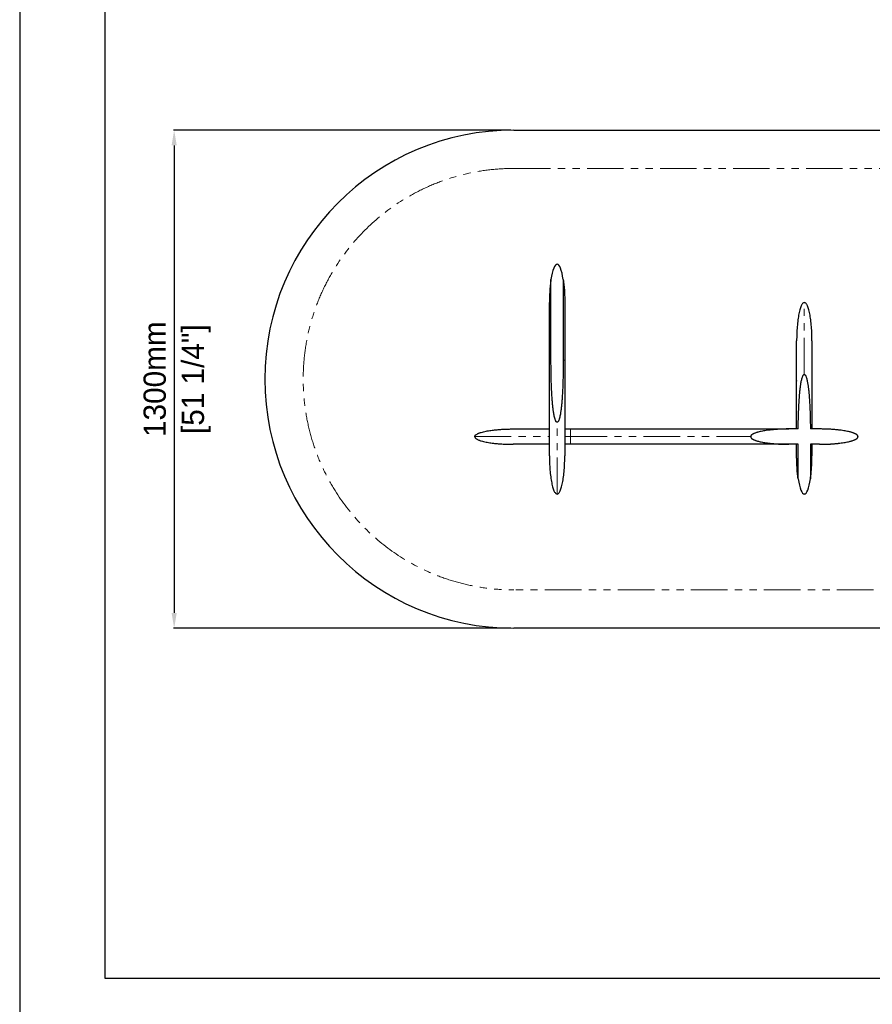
# Model space of a CAD drawing. Header units: millimetres. Extents: x -590 to 14136, y -480 to 15138.
# Tile 11 of 27: x -590 to 1635, y 9999 to 12568. Entities that reach past the tile are written whole.
import ezdxf

# ---------------------------------------------------------------- set-up
doc = ezdxf.new("R2010")
doc.units = ezdxf.units.MM
doc.header["$LTSCALE"] = 15
doc.header["$PDSIZE"] = -1
doc.linetypes.add('SLD-Phantom', pattern=[12.7, 6.35, -1.27, 1.27, -1.27, 1.27, -1.27])
doc.linetypes.add('SLD-Solid', pattern=[0])
doc.layers.add('QUOTE', color=8, linetype='Continuous')
doc.styles.get("Standard").update_dxf_attribs({"font": 'GOTHIC.TTF'})
doc.dimstyles.new('Prodotti USA', dxfattribs={"dimtxt": 58, "dimasz": 40, "dimexe": 2, "dimexo": 8, "dimgap": 20, "dimtad": 1, "dimzin": 12, "dimtxsty": 'Standard', "dimcen": 2.5, "dimclrd": 252, "dimclre": 252, "dimclrt": 252, "dimadec": 0, "dimazin": 3, "dimtfac": 1, "dimtmove": 0, "dimatfit": 3, "dimfxl": 1, "dimarcsym": 0})

# ---------------------------------------------------------------- blocks, each defined once
blk = doc.blocks.new('A$C30055418')
at = {"color": 8, "linetype": 'SLD-Solid', "lineweight": 25}
for p, q in [((199, 350), (199, 560)), ((231, 560), (231, 350)), ((195, 350), (195, 500)), ((235, 500), (235, 350)), ((100, 170), (195, 170)), ((235, 170), (250, 170)), ((844.1, 170), (820, 170)), ((900, 170), (875.9, 170)), ((195, 130), (100, 130)), ((250, 130), (235, 130)), ((844, 130), (820, 130)), ((840, 100), (840, 130)), ((844, 40), (844, 130)), ((900, 130), (876, 130)), ((876, 130), (876, 40)), ((880, 130), (880, 100))]:
    blk.add_line(p, q, dxfattribs=at)
at = {"color": 8, "linetype": 'SLD-Phantom', "lineweight": 18}
for p, q in [((0, 150), (195, 150)), ((235, 150), (250, 150))]:
    blk.add_line(p, q, dxfattribs=at)
at = {"color": 8, "linetype": 'SLD-Solid', "lineweight": 25}
for centre, major_axis in [((215, 500), (0, -100)), ((860, 100), (0, 100))]:
    blk.add_ellipse(centre, major_axis=major_axis, ratio=0.2, start_param=2.214297, end_param=4.068888, dxfattribs=at)
for points, knots in [([(199, 560), (198.3, 555), (197.6, 550), (196.6, 540), (196.2, 535), (195.6, 525), (195.4, 520), (195.2, 512.5), (195.1, 510), (195, 506.3), (195, 505), (195, 503.1), (195, 502.2), (195, 501.3), (195, 500.6), (195, 500.3), (195, 500)], [0, 0, 0, 0, 0.25, 0.25, 0.5, 0.5, 0.75, 0.75, 0.875, 0.875, 0.9375, 0.9375, 0.96875, 0.984375, 0.984375, 1, 1, 1, 1]), ([(231, 560), (231.7, 555), (232.4, 550), (233.4, 540), (233.8, 535), (234.4, 525), (234.6, 520), (234.8, 512.5), (234.9, 510), (235, 506.3), (235, 505), (235, 503.1), (235, 502.2), (235, 501.3), (235, 500.6), (235, 500.3), (235, 500)], [0, 0, 0, 0, 0.25, 0.25, 0.5, 0.5, 0.75, 0.75, 0.875, 0.875, 0.9375, 0.9375, 0.96875, 0.984375, 0.984375, 1, 1, 1, 1]), ([(860, 500), (858.8, 500), (857.6, 499.5), (855.7, 497.8), (855.1, 497), (853.9, 495.2), (853.3, 494.2), (852, 491.8), (851.4, 490.4), (850.2, 487.3), (849.6, 485.6), (848.5, 481.8), (847.9, 479.8), (846.9, 475.5), (846.3, 473.2), (844.9, 465.8), (844, 460.4), (842.5, 449), (841.9, 443), (840.9, 430.7), (840.6, 424.4), (840.1, 412), (840, 405.9), (840, 400)], [0, 0, 0, 0, 0.125, 0.125, 0.1875, 0.1875, 0.25, 0.25, 0.3125, 0.3125, 0.375, 0.375, 0.4375, 0.4375, 0.5, 0.5, 0.625, 0.625, 0.75, 0.75, 0.875, 0.875, 1, 1, 1, 1]), ([(880, 400), (880, 405.9), (879.9, 412), (879.4, 424.4), (879.1, 430.7), (878.1, 443), (877.5, 449), (876, 460.4), (875.1, 465.8), (873.7, 473.2), (873.1, 475.5), (872.1, 479.8), (871.5, 481.8), (870.4, 485.6), (869.8, 487.3), (868.6, 490.4), (868, 491.8), (866.7, 494.2), (866.1, 495.2), (864.9, 497), (864.3, 497.8), (862.4, 499.5), (861.2, 500), (860, 500)], [0, 0, 0, 0, 0.125, 0.125, 0.25, 0.25, 0.375, 0.375, 0.5, 0.5, 0.5625, 0.5625, 0.625, 0.625, 0.6875, 0.6875, 0.75, 0.75, 0.8125, 0.8125, 0.875, 0.875, 1, 1, 1, 1]), ([(840, 170), (840, 170.5), (840, 171.6), (840, 173.2), (840, 174.8), (840, 176.4), (840, 178), (840, 179.6), (840, 181.2), (840, 182.8), (840, 184.4), (840, 186), (840, 187.6), (840, 189.2), (840, 190.8), (840, 192.4), (840, 194), (840, 195.6), (840, 197.2), (840, 202.3), (840, 210.8), (840, 222.6), (840, 234.3), (840, 245.7), (840, 256.9), (840, 267.9), (840, 278.5), (840, 292.4), (840, 308.9), (840, 327.1), (840, 343.6), (840, 355.7), (840, 364.5), (840, 370.6), (840, 376.1), (840, 381.1), (840, 385.5), (840, 389.3), (840, 392.6), (840, 394.6), (840, 395.8), (840, 396.3), (840, 396.8), (840, 397.3), (840, 397.7), (840, 398.1), (840, 398.5), (840, 398.8), (840, 399.1), (840, 399.3), (840, 399.5), (840, 399.7), (840, 399.8), (840, 399.9), (840, 400), (840, 400), (840, 400)], [0, 0, 0, 0, 0.004321, 0.008642, 0.012964, 0.017287, 0.021611, 0.025937, 0.030264, 0.034592, 0.038923, 0.043255, 0.04759, 0.051927, 0.056266, 0.060608, 0.064954, 0.069302, 0.073654, 0.078009, 0.111053, 0.143968, 0.176832, 0.209726, 0.242616, 0.27548, 0.308398, 0.34145, 0.407395, 0.473133, 0.538868, 0.604817, 0.637865, 0.670782, 0.703647, 0.736541, 0.769431, 0.802295, 0.835211, 0.868258, 0.876538, 0.884805, 0.893062, 0.90131, 0.909549, 0.917781, 0.926008, 0.934231, 0.94245, 0.950667, 0.958884, 0.967101, 0.97532, 0.983542, 0.991768, 1, 1, 1, 1]), ([(880, 400), (880, 400), (880, 400), (880, 400), (880, 400), (880, 399.9), (880, 399.9), (880, 399.8), (880, 399.8), (880, 399.7), (880, 399.6), (880, 399.5), (880, 399.4), (880, 399.3), (880, 399.2), (880, 399), (880, 398.9), (880, 398.7), (880, 398.6), (880, 398.4), (880, 398.2), (880, 398), (880, 397.8), (880, 397.6), (880, 397.3), (880, 397.1), (880, 396.9), (880, 396.6), (880, 396.3), (880, 396.1), (880, 395.8), (880, 395.5), (880, 394.5), (880, 392.6), (880, 389.3), (880, 385.5), (880, 381.1), (880, 376.1), (880, 370.6), (880, 364.5), (880, 355.7), (880, 343.6), (880, 327.1), (880, 308.9), (880, 292.4), (880, 278.5), (880, 267.9), (880, 256.9), (880, 245.7), (880, 234.3), (880, 222.6), (880, 210.8), (880, 201.8), (880, 195.9), (880, 193), (880, 190.2), (880, 187.3), (880, 184.4), (880, 181.5), (880, 178.7), (880, 175.8), (880, 172.9), (880, 171), (880, 170)], [0, 0, 0, 0, 0.004249, 0.008497, 0.012743, 0.016988, 0.021232, 0.025475, 0.029717, 0.033958, 0.038199, 0.04244, 0.046681, 0.050922, 0.055163, 0.059404, 0.063646, 0.067889, 0.072133, 0.076378, 0.080624, 0.084872, 0.089121, 0.093373, 0.097626, 0.101881, 0.106139, 0.110399, 0.114661, 0.118927, 0.123196, 0.127467, 0.131742, 0.164787, 0.197702, 0.230566, 0.26346, 0.29635, 0.329214, 0.362132, 0.395183, 0.461129, 0.526867, 0.592601, 0.658551, 0.691599, 0.724516, 0.757381, 0.790274, 0.823165, 0.856028, 0.888944, 0.921992, 0.929828, 0.937654, 0.94547, 0.953277, 0.961077, 0.96887, 0.976658, 0.984442, 0.992222, 1, 1, 1, 1]), ([(195, 100), (195, 100), (195, 100), (195, 100), (195, 100), (195, 100.1), (195, 100.1), (195, 100.2), (195, 100.2), (195, 100.3), (195, 100.4), (195, 100.5), (195, 100.6), (195, 100.7), (195, 100.8), (195, 101), (195, 101.1), (195, 101.3), (195, 101.4), (195, 101.6), (195, 101.8), (195, 102), (195, 102.2), (195, 102.4), (195, 102.7), (195, 102.9), (195, 103.1), (195, 103.4), (195, 103.7), (195, 103.9), (195, 104.2), (195, 104.5), (195, 105.5), (195, 107.4), (195, 110.7), (195, 114.5), (195, 118.9), (195, 123.9), (195, 129.4), (195, 135.5), (195, 144.2), (195, 156.4), (195, 172.9), (195, 191.1), (195, 207.6), (195, 221.5), (195, 232.1), (195, 243.1), (195, 254.3), (195, 265.7), (195, 277.4), (195, 289.2), (195, 298.2), (195, 304.3), (195, 307.3), (195, 310.3), (195, 313.4), (195, 316.4), (195, 319.4), (195, 322.5), (195, 325.5), (195, 328.6), (195, 331.6), (195, 334.7), (195, 337.7), (195, 340.8), (195, 343.9), (195, 346.9), (195, 349), (195, 350)], [0, 0, 0, 0, 0.004033, 0.008064, 0.012093, 0.016122, 0.020149, 0.024176, 0.028201, 0.032227, 0.036251, 0.040276, 0.0443, 0.048325, 0.05235, 0.056375, 0.060401, 0.064427, 0.068455, 0.072483, 0.076513, 0.080544, 0.084577, 0.088611, 0.092647, 0.096686, 0.100726, 0.104769, 0.108814, 0.112863, 0.116913, 0.120967, 0.125024, 0.156384, 0.18762, 0.218809, 0.250025, 0.281238, 0.312426, 0.343666, 0.375032, 0.437614, 0.5, 0.562383, 0.624969, 0.656332, 0.68757, 0.71876, 0.749975, 0.781189, 0.812377, 0.843614, 0.874976, 0.882833, 0.890679, 0.898515, 0.906342, 0.914161, 0.921974, 0.929781, 0.937584, 0.945385, 0.953183, 0.96098, 0.968778, 0.976578, 0.984381, 0.992188, 1, 1, 1, 1]), ([(215, 187.5), (214.8, 187.5), (214.6, 187.6), (214.1, 187.7), (214, 187.8), (213.6, 188.1), (213.4, 188.2), (213.1, 188.5), (213, 188.7), (212.5, 189.2), (212.3, 189.5), (211.8, 190.3), (211.6, 190.7), (211, 191.8), (210.7, 192.6), (210.1, 194.2), (209.8, 195), (209, 197.5), (208.6, 199.2), (207.8, 202.5), (207.4, 204.2), (206.4, 209.3), (205.9, 212.7), (204.9, 219.5), (204.5, 222.9), (203.7, 229.8), (203.3, 233.2), (202.7, 240), (202.4, 243.5), (201.7, 253.8), (201.2, 260.6), (200.5, 274.3), (200.2, 281.2), (199.8, 295), (199.6, 301.8), (199.1, 322.5), (199, 336.2), (199, 350)], [0, 0, 0, 0, 0.003906, 0.003906, 0.007813, 0.007813, 0.011719, 0.011719, 0.015625, 0.015625, 0.023438, 0.023438, 0.03125, 0.03125, 0.046875, 0.046875, 0.0625, 0.0625, 0.09375, 0.09375, 0.125, 0.125, 0.1875, 0.1875, 0.25, 0.25, 0.3125, 0.3125, 0.375, 0.375, 0.5, 0.5, 0.625, 0.625, 0.75, 0.75, 1, 1, 1, 1]), ([(231, 350), (231, 336.2), (230.9, 322.5), (230.4, 301.8), (230.2, 294.9), (229.8, 281.2), (229.5, 274.3), (228.8, 260.6), (228.3, 253.7), (227.6, 243.4), (227.3, 240), (226.7, 233.1), (226.3, 229.7), (225.5, 222.8), (225.1, 219.4), (224.1, 212.6), (223.6, 209.2), (222.6, 204.1), (222.2, 202.4), (221.4, 199.1), (220.9, 197.4), (220.2, 195), (219.9, 194.2), (219.3, 192.5), (218.9, 191.8), (218.4, 190.6), (218.1, 190.2), (217.7, 189.5), (217.4, 189.1), (216.9, 188.5), (216.6, 188.2), (216, 187.8), (215.8, 187.7), (215.4, 187.6), (215.2, 187.5), (215, 187.5)], [0, 0, 0, 0, 0.25, 0.25, 0.375, 0.375, 0.5, 0.5, 0.625, 0.625, 0.6875, 0.6875, 0.75, 0.75, 0.8125, 0.8125, 0.875, 0.875, 0.90625, 0.90625, 0.9375, 0.9375, 0.953125, 0.953125, 0.96875, 0.96875, 0.976563, 0.976563, 0.984375, 0.984375, 0.992188, 0.992188, 0.996094, 0.996094, 1, 1, 1, 1]), ([(235, 350), (235, 349.5), (235, 348.4), (235, 346.8), (235, 345.3), (235, 343.7), (235, 342.1), (235, 340.5), (235, 338.9), (235, 337.4), (235, 335.8), (235, 334.2), (235, 332.6), (235, 331), (235, 329.5), (235, 327.9), (235, 326.3), (235, 324.7), (235, 323.2), (235, 321.6), (235, 320), (235, 318.5), (235, 316.9), (235, 315.3), (235, 313.8), (235, 312.2), (235, 310.6), (235, 309.1), (235, 307.5), (235, 305.9), (235, 304.4), (235, 302.8), (235, 297.7), (235, 289.2), (235, 277.4), (235, 265.7), (235, 254.3), (235, 243.1), (235, 232.1), (235, 221.5), (235, 207.6), (235, 191.1), (235, 172.9), (235, 156.4), (235, 144.2), (235, 135.5), (235, 129.4), (235, 123.9), (235, 118.9), (235, 114.5), (235, 110.7), (235, 107.4), (235, 105.4), (235, 104.2), (235, 103.7), (235, 103.2), (235, 102.7), (235, 102.3), (235, 101.9), (235, 101.5), (235, 101.2), (235, 100.9), (235, 100.7), (235, 100.5), (235, 100.3), (235, 100.2), (235, 100.1), (235, 100), (235, 100), (235, 100)], [0, 0, 0, 0, 0.004033, 0.008064, 0.012093, 0.016122, 0.020149, 0.024176, 0.028201, 0.032227, 0.036251, 0.040276, 0.0443, 0.048325, 0.05235, 0.056375, 0.060401, 0.064427, 0.068455, 0.072483, 0.076513, 0.080544, 0.084577, 0.088611, 0.092647, 0.096686, 0.100726, 0.104769, 0.108814, 0.112863, 0.116913, 0.120967, 0.125024, 0.156384, 0.18762, 0.218809, 0.250025, 0.281238, 0.312426, 0.343666, 0.375032, 0.437614, 0.5, 0.562383, 0.624969, 0.656332, 0.68757, 0.71876, 0.749975, 0.781189, 0.812377, 0.843614, 0.874976, 0.882833, 0.890679, 0.898515, 0.906342, 0.914161, 0.921974, 0.929781, 0.937584, 0.945385, 0.953183, 0.96098, 0.968778, 0.976578, 0.984381, 0.992188, 1, 1, 1, 1]), ([(844.1, 170), (844.2, 182.1), (844.4, 194.2), (845, 212.3), (845.2, 218.4), (845.8, 230.5), (846.1, 236.5), (846.8, 248.6), (847.3, 254.6), (848, 263.7), (848.3, 266.7), (849, 272.7), (849.3, 275.7), (850.1, 281.7), (850.5, 284.7), (851.4, 290.7), (852, 293.7), (852.9, 298.1), (853.3, 299.6), (854, 302.5), (854.5, 304), (855.2, 306.1), (855.5, 306.8), (856.1, 308.2), (856.4, 308.9), (856.9, 309.9), (857.1, 310.2), (857.6, 310.8), (857.8, 311.1), (858.3, 311.7), (858.6, 312), (859.1, 312.2), (859.3, 312.3), (859.6, 312.4), (859.8, 312.5), (860, 312.5)], [0, 0, 0, 0, 0.25, 0.25, 0.375, 0.375, 0.5, 0.5, 0.625, 0.625, 0.6875, 0.6875, 0.75, 0.75, 0.8125, 0.8125, 0.875, 0.875, 0.90625, 0.90625, 0.9375, 0.9375, 0.953125, 0.953125, 0.96875, 0.96875, 0.976563, 0.976563, 0.984375, 0.984375, 0.992188, 0.992188, 0.996094, 0.996094, 1, 1, 1, 1]), ([(860, 312.5), (860.2, 312.5), (860.4, 312.4), (860.8, 312.3), (860.9, 312.2), (861.3, 312), (861.4, 311.9), (861.7, 311.7), (861.8, 311.5), (862.2, 311.1), (862.5, 310.8), (862.9, 310.2), (863.1, 309.8), (863.7, 308.8), (864, 308.2), (864.6, 306.8), (864.8, 306), (865.6, 303.9), (866, 302.4), (866.7, 299.5), (867.1, 298), (868, 293.6), (868.6, 290.6), (869.5, 284.6), (869.9, 281.6), (870.7, 275.6), (871.1, 272.6), (871.7, 266.6), (872, 263.6), (872.8, 254.6), (873.2, 248.5), (873.9, 236.5), (874.2, 230.4), (874.8, 218.4), (875, 212.3), (875.6, 194.2), (875.8, 182.1), (875.9, 170)], [0, 0, 0, 0, 0.003906, 0.003906, 0.007813, 0.007813, 0.011719, 0.011719, 0.015625, 0.015625, 0.023438, 0.023438, 0.03125, 0.03125, 0.046875, 0.046875, 0.0625, 0.0625, 0.09375, 0.09375, 0.125, 0.125, 0.1875, 0.1875, 0.25, 0.25, 0.3125, 0.3125, 0.375, 0.375, 0.5, 0.5, 0.625, 0.625, 0.75, 0.75, 1, 1, 1, 1]), ([(0, 150), (0, 150.4), (0.1, 150.8), (0.3, 151.5), (0.4, 151.8), (0.6, 152.3), (0.7, 152.4), (0.9, 152.7), (1, 152.8), (1.3, 153.2), (1.5, 153.5), (1.9, 153.9), (2.2, 154.2), (2.6, 154.6), (2.9, 154.8), (3.6, 155.3), (4.1, 155.6), (5.5, 156.6), (6.5, 157.1), (8, 157.9), (8.6, 158.1), (9.6, 158.5), (10.1, 158.8), (11.6, 159.4), (12.7, 159.8), (14.8, 160.5), (15.8, 160.8), (18.9, 161.7), (21, 162.3), (25.3, 163.3), (27.4, 163.8), (31.6, 164.6), (33.7, 165), (40.1, 166.1), (44.4, 166.7), (52.9, 167.7), (57.2, 168.1), (65.7, 168.8), (70, 169.1), (78.6, 169.6), (82.9, 169.7), (89.3, 169.9), (91.4, 169.9), (94.6, 170), (96.3, 170), (98.1, 170), (98.9, 170), (99.5, 170), (99.7, 170), (100, 170)], [0, 0, 0, 0, 0.007812, 0.007812, 0.015625, 0.015625, 0.019531, 0.019531, 0.023437, 0.023437, 0.03125, 0.03125, 0.039062, 0.039062, 0.046875, 0.046875, 0.0625, 0.0625, 0.09375, 0.09375, 0.109375, 0.109375, 0.125, 0.125, 0.15625, 0.15625, 0.1875, 0.1875, 0.25, 0.25, 0.3125, 0.3125, 0.375, 0.375, 0.5, 0.5, 0.625, 0.625, 0.75, 0.75, 0.875, 0.875, 0.9375, 0.9375, 0.96875, 0.984375, 0.992187, 0.992187, 1, 1, 1, 1]), ([(250, 170), (250.8, 170), (252.4, 170), (254.9, 170), (257.3, 170), (259.8, 170), (262.2, 170), (264.6, 170), (267.1, 170), (269.5, 170), (271.9, 170), (274.4, 170), (276.8, 170), (279.2, 170), (281.6, 170), (284.1, 170), (286.5, 170), (288.9, 170), (291.3, 170), (293.8, 170), (296.2, 170), (298.6, 170), (301, 170), (303.5, 170), (305.9, 170), (308.3, 170), (310.7, 170), (313.1, 170), (315.5, 170), (317.9, 170), (320.4, 170), (322.8, 170), (325.2, 170), (327.6, 170), (330, 170), (332.4, 170), (334.8, 170), (337.2, 170), (339.6, 170), (342, 170), (344.4, 170), (346.8, 170), (349.2, 170), (351.6, 170), (354, 170), (356.4, 170), (358.8, 170), (369.6, 170), (388.6, 170), (415.5, 170), (442.1, 170), (468.2, 170), (493.8, 170), (518.8, 170), (543.1, 170), (569.4, 170), (597.2, 170), (626.1, 170), (653.3, 170), (678.9, 170), (702.5, 170), (722.5, 170), (739.1, 170), (752.9, 170), (765.5, 170), (776.8, 170), (786.9, 170), (795.7, 170), (803.1, 170), (807.6, 170), (809.9, 170), (810.8, 170), (811.6, 170), (812.4, 170), (813.1, 170), (813.8, 170), (814.5, 170), (815.1, 170), (815.7, 170), (816.3, 170), (816.8, 170), (817.3, 170), (817.7, 170), (818.1, 170), (818.5, 170), (818.8, 170), (819.1, 170), (819.3, 170), (819.5, 170), (819.7, 170), (819.8, 170), (819.9, 170), (820, 170), (820, 170), (820, 170)], [0, 0, 0, 0, 0.0027258, 0.0054505, 0.0081742, 0.0108969, 0.0136186, 0.0163395, 0.0190595, 0.0217787, 0.0244972, 0.0272149, 0.0299321, 0.0326486, 0.0353646, 0.0380801, 0.0407952, 0.0435098, 0.0462241, 0.0489381, 0.0516519, 0.0543655, 0.0570789, 0.0597922, 0.0625055, 0.0652188, 0.0679321, 0.0706455, 0.0733591, 0.0760729, 0.0787869, 0.0815012, 0.0842159, 0.086931, 0.0896465, 0.0923626, 0.0950791, 0.0977963, 0.1005141, 0.1032327, 0.1059519, 0.108672, 0.1113929, 0.1141147, 0.1168374, 0.1195612, 0.1222859, 0.1250118, 0.1562988, 0.1875107, 0.2187229, 0.2500112, 0.2812982, 0.31251, 0.3437223, 0.3750105, 0.4167028, 0.4583063, 0.5000001, 0.5416924, 0.5832959, 0.6249897, 0.6562767, 0.6874886, 0.7187008, 0.7499891, 0.7812761, 0.8124879, 0.8437002, 0.8749884, 0.8802119, 0.8854316, 0.8906477, 0.8958608, 0.901071, 0.9062788, 0.9114845, 0.9166884, 0.921891, 0.9270925, 0.9322933, 0.9374938, 0.9426943, 0.9478951, 0.9530967, 0.9582993, 0.9635033, 0.968709, 0.9739169, 0.9791272, 0.9843403, 0.9895566, 0.9947764, 1, 1, 1, 1]), ([(820, 170), (819.2, 170), (817.7, 170), (815.3, 170), (813, 170), (810.7, 169.9), (808.4, 169.9), (806.1, 169.8), (803.9, 169.7), (801.6, 169.7), (799.4, 169.6), (797.2, 169.5), (795, 169.4), (792.8, 169.3), (790.6, 169.1), (788.4, 169), (786.3, 168.8), (784.2, 168.7), (782, 168.5), (779.9, 168.3), (777.8, 168.1), (775.8, 167.9), (773.7, 167.7), (771.7, 167.5), (769.6, 167.3), (765.9, 166.8), (760.6, 166.1), (753.8, 165), (747.6, 163.8), (742.5, 162.7), (738.3, 161.6), (735, 160.6), (732, 159.5), (729.9, 158.7), (728.5, 158.1), (727.7, 157.7), (726.9, 157.3), (726.2, 157), (725.6, 156.6), (724.9, 156.2), (724.3, 155.8), (723.8, 155.5), (723.2, 155.1), (722.8, 154.7), (722.3, 154.3), (721.9, 153.9), (721.6, 153.6), (721.2, 153.2), (720.9, 152.8), (720.7, 152.4), (720.5, 152), (720.3, 151.6), (720.2, 151.2), (720.1, 150.8), (720, 150.4), (720, 150.1), (720, 150)], [0, 0, 0, 0, 0.0223657, 0.0445934, 0.0666835, 0.0886365, 0.1104528, 0.132133, 0.1536774, 0.1750866, 0.196361, 0.2175012, 0.2385077, 0.2593809, 0.2801215, 0.3007299, 0.3212067, 0.3415525, 0.3617678, 0.3818533, 0.4018094, 0.4216369, 0.4413364, 0.4609085, 0.4803537, 0.4996729, 0.5689275, 0.6336269, 0.6938228, 0.7495796, 0.784813, 0.8173788, 0.8473198, 0.8746908, 0.883279, 0.8915412, 0.8994808, 0.9071018, 0.9144085, 0.921406, 0.9280998, 0.9344966, 0.9406038, 0.94643, 0.951985, 0.9572801, 0.9623286, 0.9671456, 0.9717486, 0.9761574, 0.980395, 0.9844868, 0.9884612, 0.9923493, 0.9961841, 1, 1, 1, 1]), ([(1000, 150), (1000, 150.1), (1000, 150.2), (1000, 150.4), (1000, 150.6), (999.9, 150.8), (999.9, 151), (999.8, 151.2), (999.8, 151.3), (999.7, 151.5), (999.6, 151.7), (999.6, 151.9), (999.5, 152.1), (999.4, 152.3), (999.2, 152.5), (999.1, 152.7), (999, 152.9), (998.9, 153), (998.7, 153.2), (998.6, 153.4), (998.4, 153.6), (998.2, 153.8), (998, 154), (997.9, 154.2), (997.7, 154.3), (997.4, 154.5), (997.2, 154.7), (997, 154.9), (996.8, 155.1), (996.5, 155.3), (996.3, 155.4), (996, 155.6), (995.7, 155.8), (995.5, 156), (995.2, 156.2), (994.9, 156.3), (994.6, 156.5), (994.2, 156.7), (993.9, 156.9), (993.6, 157.1), (993.2, 157.2), (992.9, 157.4), (992.5, 157.6), (992.2, 157.8), (991.8, 157.9), (991.4, 158.1), (991, 158.3), (990, 158.7), (988.4, 159.4), (986.1, 160.2), (983.6, 161), (980.9, 161.8), (977.2, 162.7), (972.2, 163.9), (966.1, 165.1), (959.4, 166.1), (953.4, 166.9), (948.3, 167.5), (944.2, 168), (940, 168.3), (935.8, 168.7), (931.5, 169), (927.2, 169.3), (922.8, 169.5), (918.4, 169.7), (913.8, 169.8), (909.3, 169.9), (904.7, 170), (901.6, 170), (900, 170)], [0, 0, 0, 0, 0.001836, 0.0036722, 0.0055124, 0.0073605, 0.0092203, 0.0110957, 0.0129901, 0.0149072, 0.0168505, 0.0188231, 0.0208282, 0.0228689, 0.0249479, 0.027068, 0.0292316, 0.0314412, 0.033699, 0.0360071, 0.0383674, 0.0407818, 0.043252, 0.0457795, 0.048366, 0.0510128, 0.0537211, 0.0564923, 0.0593274, 0.0622275, 0.0651935, 0.0682265, 0.0713272, 0.0744966, 0.0777352, 0.0810439, 0.0844234, 0.0878742, 0.0913969, 0.094992, 0.0986602, 0.1024019, 0.1062175, 0.1101075, 0.1140723, 0.1181123, 0.1222278, 0.1264192, 0.1481653, 0.1715474, 0.1965958, 0.2233345, 0.2517838, 0.3073718, 0.3673571, 0.4318029, 0.5007601, 0.5394939, 0.5787338, 0.6184849, 0.6587521, 0.6995402, 0.7408537, 0.7826969, 0.825074, 0.867989, 0.9114459, 0.9554483, 1, 1, 1, 1]), ([(0, 150), (0, 149.6), (0.1, 149.2), (0.3, 148.5), (0.4, 148.2), (0.6, 147.7), (0.7, 147.6), (0.9, 147.3), (1, 147.2), (1.3, 146.8), (1.5, 146.5), (1.9, 146.1), (2.2, 145.9), (2.6, 145.4), (2.8, 145.3), (3.6, 144.7), (4, 144.4), (5.5, 143.4), (6.5, 142.9), (8.5, 141.9), (9.5, 141.5), (11.6, 140.6), (12.6, 140.3), (14.7, 139.5), (15.8, 139.2), (18.9, 138.3), (21, 137.7), (25.2, 136.7), (27.4, 136.2), (31.6, 135.4), (33.7, 135), (40.1, 133.9), (44.4, 133.4), (52.9, 132.3), (57.2, 131.9), (65.7, 131.2), (70, 130.9), (78.6, 130.4), (82.9, 130.3), (89.3, 130.1), (91.4, 130.1), (94.6, 130), (96.3, 130), (98.1, 130), (98.9, 130), (99.5, 130), (99.7, 130), (100, 130)], [0, 0, 0, 0, 0.007813, 0.007813, 0.015625, 0.015625, 0.019531, 0.019531, 0.023438, 0.023438, 0.03125, 0.03125, 0.039063, 0.039063, 0.046875, 0.046875, 0.0625, 0.0625, 0.09375, 0.09375, 0.125, 0.125, 0.15625, 0.15625, 0.1875, 0.1875, 0.25, 0.25, 0.3125, 0.3125, 0.375, 0.375, 0.5, 0.5, 0.625, 0.625, 0.75, 0.75, 0.875, 0.875, 0.9375, 0.9375, 0.96875, 0.984375, 0.992188, 0.992188, 1, 1, 1, 1]), ([(820, 130), (820, 130), (820, 130), (820, 130), (820, 130), (819.9, 130), (819.9, 130), (819.8, 130), (819.7, 130), (819.7, 130), (819.6, 130), (819.5, 130), (819.4, 130), (819.3, 130), (819.1, 130), (819, 130), (818.8, 130), (818.7, 130), (818.5, 130), (818.3, 130), (818.1, 130), (817.9, 130), (817.7, 130), (817.5, 130), (817.3, 130), (817, 130), (816.8, 130), (816.5, 130), (816.2, 130), (815.9, 130), (815.6, 130), (815.3, 130), (815, 130), (814.7, 130), (814.4, 130), (814, 130), (813.7, 130), (813.3, 130), (812.9, 130), (812.5, 130), (812.1, 130), (811.7, 130), (811.3, 130), (810.9, 130), (810.4, 130), (810, 130), (809.5, 130), (807.4, 130), (803.1, 130), (795.7, 130), (786.9, 130), (776.8, 130), (765.5, 130), (752.9, 130), (739.1, 130), (722.5, 130), (702.5, 130), (678.9, 130), (653.3, 130), (626.1, 130), (597.2, 130), (569.4, 130), (543.1, 130), (518.8, 130), (493.8, 130), (468.2, 130), (442.1, 130), (415.5, 130), (388.6, 130), (368.8, 130), (356.6, 130), (352, 130), (347.4, 130), (342.8, 130), (338.2, 130), (333.6, 130), (329, 130), (324.4, 130), (319.8, 130), (315.1, 130), (310.5, 130), (305.9, 130), (301.2, 130), (296.6, 130), (292, 130), (287.3, 130), (282.7, 130), (278, 130), (273.3, 130), (268.7, 130), (264, 130), (259.3, 130), (254.7, 130), (251.6, 130), (250, 130)], [0, 0, 0, 0, 0.0027258, 0.0054505, 0.0081742, 0.0108969, 0.0136186, 0.0163395, 0.0190595, 0.0217787, 0.0244972, 0.0272149, 0.0299321, 0.0326486, 0.0353646, 0.0380801, 0.0407952, 0.0435098, 0.0462241, 0.0489381, 0.0516519, 0.0543655, 0.0570789, 0.0597922, 0.0625055, 0.0652188, 0.0679321, 0.0706455, 0.0733591, 0.0760729, 0.0787869, 0.0815012, 0.0842159, 0.086931, 0.0896465, 0.0923626, 0.0950791, 0.0977963, 0.1005141, 0.1032327, 0.1059519, 0.108672, 0.1113929, 0.1141147, 0.1168374, 0.1195612, 0.1222859, 0.1250118, 0.1562988, 0.1875107, 0.2187229, 0.2500112, 0.2812982, 0.31251, 0.3437223, 0.3750105, 0.4167028, 0.4583063, 0.5000001, 0.5416924, 0.5832959, 0.6249897, 0.6562767, 0.6874886, 0.7187008, 0.7499891, 0.7812761, 0.8124879, 0.8437002, 0.8749884, 0.8802119, 0.8854316, 0.8906477, 0.8958608, 0.901071, 0.9062788, 0.9114845, 0.9166884, 0.921891, 0.9270925, 0.9322933, 0.9374938, 0.9426943, 0.9478951, 0.9530967, 0.9582993, 0.9635033, 0.968709, 0.9739169, 0.9791272, 0.9843403, 0.9895566, 0.9947764, 1, 1, 1, 1]), ([(720, 150), (720, 149.9), (720, 149.8), (720, 149.6), (720, 149.4), (720.1, 149.2), (720.1, 149), (720.2, 148.8), (720.2, 148.7), (720.3, 148.5), (720.4, 148.3), (720.4, 148.1), (720.5, 147.9), (720.6, 147.7), (720.8, 147.5), (720.9, 147.3), (721, 147.1), (721.1, 147), (721.3, 146.8), (721.4, 146.6), (721.6, 146.4), (721.8, 146.2), (722, 146), (722.1, 145.8), (722.3, 145.7), (722.6, 145.5), (722.8, 145.3), (723, 145.1), (723.2, 144.9), (723.5, 144.7), (723.7, 144.6), (724, 144.4), (724.3, 144.2), (724.5, 144), (724.8, 143.8), (725.1, 143.7), (725.4, 143.5), (725.8, 143.3), (726.1, 143.1), (726.4, 142.9), (726.8, 142.8), (727.1, 142.6), (727.5, 142.4), (727.8, 142.2), (728.2, 142.1), (728.6, 141.9), (729, 141.7), (730, 141.3), (731.6, 140.6), (733.9, 139.8), (736.4, 139), (739.1, 138.2), (742.8, 137.3), (747.8, 136.1), (753.9, 134.9), (760.6, 133.9), (766.6, 133.1), (771.7, 132.5), (775.8, 132), (780, 131.7), (784.2, 131.3), (788.5, 131), (792.8, 130.7), (797.2, 130.5), (801.6, 130.3), (806.2, 130.2), (810.7, 130.1), (815.3, 130), (818.4, 130), (820, 130)], [0, 0, 0, 0, 0.001836, 0.003672, 0.005512, 0.00736, 0.00922, 0.011096, 0.01299, 0.014907, 0.01685, 0.018823, 0.020828, 0.022869, 0.024948, 0.027068, 0.029232, 0.031441, 0.033699, 0.036007, 0.038367, 0.040782, 0.043252, 0.04578, 0.048366, 0.051013, 0.053721, 0.056492, 0.059327, 0.062227, 0.065194, 0.068226, 0.071327, 0.074497, 0.077735, 0.081044, 0.084423, 0.087874, 0.091397, 0.094992, 0.09866, 0.102402, 0.106218, 0.110108, 0.114072, 0.118112, 0.122228, 0.126419, 0.148165, 0.171547, 0.196596, 0.223335, 0.251784, 0.307372, 0.367357, 0.431803, 0.50076, 0.539494, 0.578734, 0.618485, 0.658752, 0.69954, 0.740854, 0.782697, 0.825074, 0.867989, 0.911446, 0.955448, 1, 1, 1, 1]), ([(900, 130), (900.8, 130), (902.3, 130), (904.7, 130), (907, 130), (909.3, 130.1), (911.6, 130.1), (913.9, 130.2), (916.1, 130.3), (918.4, 130.3), (920.6, 130.4), (922.8, 130.5), (925, 130.6), (927.2, 130.7), (929.4, 130.9), (931.6, 131), (933.7, 131.2), (935.8, 131.3), (938, 131.5), (940.1, 131.7), (942.2, 131.9), (944.2, 132.1), (946.3, 132.3), (948.3, 132.5), (950.4, 132.7), (954.1, 133.2), (959.4, 133.9), (966.2, 135), (972.4, 136.2), (977.5, 137.3), (981.7, 138.5), (985, 139.4), (988, 140.5), (990.1, 141.3), (991.5, 141.9), (992.3, 142.3), (993.1, 142.7), (993.8, 143), (994.4, 143.4), (995.1, 143.8), (995.7, 144.2), (996.2, 144.5), (996.8, 144.9), (997.2, 145.3), (997.7, 145.7), (998.1, 146.1), (998.4, 146.4), (998.8, 146.8), (999.1, 147.2), (999.3, 147.6), (999.5, 148), (999.7, 148.4), (999.8, 148.8), (999.9, 149.2), (1000, 149.6), (1000, 149.9), (1000, 150)], [0, 0, 0, 0, 0.022368, 0.044598, 0.066691, 0.088646, 0.110465, 0.132147, 0.153694, 0.175105, 0.196381, 0.217524, 0.238532, 0.259407, 0.28015, 0.30076, 0.321239, 0.341586, 0.361803, 0.381891, 0.401848, 0.421678, 0.441379, 0.460952, 0.480399, 0.49972, 0.568982, 0.633687, 0.693888, 0.749647, 0.784872, 0.81743, 0.847364, 0.874729, 0.883314, 0.891573, 0.89951, 0.907128, 0.914432, 0.921428, 0.928119, 0.934514, 0.940619, 0.946444, 0.951997, 0.95729, 0.962337, 0.967153, 0.971755, 0.976163, 0.980399, 0.98449, 0.988464, 0.992351, 0.996185, 1, 1, 1, 1]), ([(195, 100), (195, 94.1), (195.1, 88), (195.6, 75.6), (195.9, 69.3), (196.9, 57), (197.5, 51), (199, 39.6), (199.9, 34.2), (201.3, 26.8), (201.9, 24.5), (202.9, 20.2), (203.5, 18.2), (204.6, 14.4), (205.2, 12.7), (206.4, 9.6), (207, 8.2), (208.3, 5.8), (208.9, 4.8), (210.1, 3), (210.7, 2.2), (212.6, 0.5), (213.8, 0), (215, 0)], [0, 0, 0, 0, 0.125, 0.125, 0.25, 0.25, 0.375, 0.375, 0.5, 0.5, 0.5625, 0.5625, 0.625, 0.625, 0.6875, 0.6875, 0.75, 0.75, 0.8125, 0.8125, 0.875, 0.875, 1, 1, 1, 1]), ([(215, 0), (216.2, 0), (217.4, 0.5), (219.3, 2.2), (219.9, 3), (221.1, 4.8), (221.7, 5.8), (223, 8.2), (223.6, 9.6), (224.8, 12.7), (225.4, 14.4), (226.5, 18.2), (227.1, 20.2), (228.1, 24.5), (228.7, 26.8), (230.1, 34.2), (231, 39.6), (232.5, 51), (233.1, 57), (234.1, 69.3), (234.4, 75.6), (234.9, 88), (235, 94.1), (235, 100)], [0, 0, 0, 0, 0.125, 0.125, 0.1875, 0.1875, 0.25, 0.25, 0.3125, 0.3125, 0.375, 0.375, 0.4375, 0.4375, 0.5, 0.5, 0.625, 0.625, 0.75, 0.75, 0.875, 0.875, 1, 1, 1, 1]), ([(844, 40), (843.3, 45), (842.6, 50), (841.6, 60), (841.2, 65), (840.6, 75), (840.4, 80), (840.2, 87.5), (840.1, 90), (840, 93.7), (840, 95), (840, 96.9), (840, 97.8), (840, 98.7), (840, 99.4), (840, 99.7), (840, 100)], [0, 0, 0, 0, 0.25, 0.25, 0.5, 0.5, 0.75, 0.75, 0.875, 0.875, 0.9375, 0.9375, 0.96875, 0.984375, 0.984375, 1, 1, 1, 1]), ([(876, 40), (876.7, 45), (877.4, 50), (878.4, 60), (878.8, 65), (879.4, 75), (879.6, 80), (879.8, 87.5), (879.9, 90), (880, 93.7), (880, 95), (880, 96.9), (880, 97.8), (880, 98.7), (880, 99.4), (880, 99.7), (880, 100)], [0, 0, 0, 0, 0.25, 0.25, 0.5, 0.5, 0.75, 0.75, 0.875, 0.875, 0.9375, 0.9375, 0.96875, 0.984375, 0.984375, 1, 1, 1, 1])]:
    blk.add_open_spline(points, degree=3, knots=knots, dxfattribs=at)
at = {"color": 8, "linetype": 'SLD-Phantom', "lineweight": 18}
for points, knots in [([(860, 312.5), (860, 340.6), (860, 366.7), (860, 401.3), (860, 412.2), (860, 432.1), (860, 450.4), (860, 465), (860, 477.6), (860, 482.9), (860, 495.6), (860, 500), (860, 500)], [0, 0, 0, 0, 0.25, 0.25, 0.375, 0.375, 0.5, 0.625, 0.625, 0.75, 0.75, 1, 1, 1, 1]), ([(195, 350), (195, 350), (195.1, 350), (195.4, 350), (195.6, 350), (196.3, 350), (196.7, 350), (197.7, 350), (198.3, 350), (199, 350)], [0, 0, 0, 0, 0.25, 0.25, 0.5, 0.5, 0.75, 0.75, 1, 1, 1, 1]), ([(231, 350), (231.7, 350), (232.3, 350), (233.3, 350), (233.7, 350), (234.4, 350), (234.6, 350), (234.9, 350), (235, 350), (235, 350)], [0, 0, 0, 0, 0.25, 0.25, 0.5, 0.5, 0.75, 0.75, 1, 1, 1, 1]), ([(215, 0), (215, 0), (215, 4.4), (215, 17.1), (215, 22.4), (215, 35), (215, 49.6), (215, 67.9), (215, 87.8), (215, 98.7), (215, 133.3), (215, 159.4), (215, 187.5)], [0, 0, 0, 0, 0.25, 0.25, 0.375, 0.375, 0.5, 0.625, 0.625, 0.75, 0.75, 1, 1, 1, 1]), ([(250, 170), (250, 170), (250, 169.9), (250, 169.4), (250, 169.1), (250, 168.1), (250, 167.5), (250, 166), (250, 165.1), (250, 163.7), (250, 163.1), (250, 162.1), (250, 161.5), (250, 160.4), (250, 159.8), (250, 158.6), (250, 158), (250, 156.7), (250, 156.1), (250, 154.9), (250, 154.3), (250, 152.4), (250, 151.2), (250, 150)], [0, 0, 0, 0, 0.125, 0.125, 0.25, 0.25, 0.375, 0.375, 0.5, 0.5, 0.5625, 0.5625, 0.625, 0.625, 0.6875, 0.6875, 0.75, 0.75, 0.8125, 0.8125, 0.875, 0.875, 1, 1, 1, 1]), ([(250, 150), (280.8, 150), (311.5, 150), (371.9, 150), (401.4, 150), (458.3, 150), (485.5, 150), (536.7, 150), (560.6, 150), (604.1, 150), (623.7, 150), (657.9, 150), (672.5, 150), (696, 150), (705, 150), (717, 150), (720, 150), (720, 150)], [0, 0, 0, 0, 0.125, 0.125, 0.25, 0.25, 0.375, 0.375, 0.5, 0.5, 0.625, 0.625, 0.75, 0.75, 0.875, 0.875, 1, 1, 1, 1]), ([(250, 150), (250, 148.8), (250, 147.6), (250, 145.7), (250, 145.1), (250, 143.9), (250, 143.3), (250, 142), (250, 141.4), (250, 140.2), (250, 139.6), (250, 138.5), (250, 137.9), (250, 136.9), (250, 136.3), (250, 134.9), (250, 134), (250, 132.5), (250, 131.9), (250, 130.9), (250, 130.6), (250, 130.1), (250, 130), (250, 130)], [0, 0, 0, 0, 0.125, 0.125, 0.1875, 0.1875, 0.25, 0.25, 0.3125, 0.3125, 0.375, 0.375, 0.4375, 0.4375, 0.5, 0.5, 0.625, 0.625, 0.75, 0.75, 0.875, 0.875, 1, 1, 1, 1])]:
    blk.add_open_spline(points, degree=3, knots=knots, dxfattribs=at)
at = {"color": 8, "linetype": 'Continuous', "lineweight": 0}
for p in [(215, 600), (860, 500), (0, 150), (1000, 150), (215, 0), (860, 0)]:
    blk.add_point(p, dxfattribs=at)
at = {"color": 8, "linetype": 'SLD-Solid'}
for p in [(840, 296), (0, 150)]:
    blk.add_point(p, dxfattribs=at)
blk = doc.blocks.new('*D27')
at = {"layer": 'Defpoints', "color": 0, "transparency": 16777216}
for p in [(700, 12280), (-186.7, 10980), (700, 10980)]:
    blk.add_point(p, dxfattribs=at)
at = {"layer": 'QUOTE', "color": 252, "lineweight": -2, "transparency": 16777216}
for p, q in [((692, 12280), (-188.7, 12280)), ((-186.7, 12240), (-186.7, 11020)), ((692, 10980), (-188.7, 10980))]:
    blk.add_line(p, q, dxfattribs=at)
at = {"layer": 'QUOTE', "color": 252, "transparency": 16777216}
for points in [[(-193.3, 12240), (-180, 12240), (-186.7, 12280)], [(-193.3, 11020), (-180, 11020), (-186.7, 10980)]]:
    blk.add_solid(points, dxfattribs=at)
at = {"layer": 'QUOTE', "color": 252, "lineweight": 5, "transparency": 16777216, "char_height": 58, "attachment_point": 5, "rotation": 90}
for s, insert in [('1300mm', (-237.1, 11630)), ('[51 1/4"]', (-129.1, 11630))]:
    blk.add_mtext(s, dxfattribs=dict(at, insert=insert))

msp = doc.modelspace()

# ---------------------------------------------------------------- linework, layer by layer
msp.add_lwpolyline([(-366.579, 15022.867), (6547.932, 15022.867), (6547.932, 10065.67), (-366.579, 10065.67)], close=True)
for points in [[(700, 12280), (2400, 12280)], [(2400, 10980), (700, 10980)]]:
    msp.add_lwpolyline(points)
at = {"color": 8, "linetype": 'SLD-Phantom', "lineweight": 18}
for points in [[(700, 12180), (2400, 12180)], [(2400, 11080), (700, 11080)]]:
    msp.add_lwpolyline(points, dxfattribs=at)
msp.add_arc((700, 11630), 650, 90, 270)
msp.add_arc((700, 11630), 550, 90, 270, dxfattribs=at)
at = {"layer": 'Defpoints'}
msp.add_lwpolyline([(6772.964, 9931.603), (6772.964, 15137.519), (-589.689, 15137.519), (-589.689, 9931.603)], close=True, dxfattribs=at)

# ---------------------------------------------------------------- block references
msp.add_blockref('A$C30055418', (597.5, 11330))

# ---------------------------------------------------------------- dimensions: what is measured, and where the dimension line sits
at = {"layer": 'QUOTE', "lineweight": 5}
dim = msp.add_linear_dim(base=(-186.66, 10980), p1=(700, 12280), p2=(700, 10980), angle=90, dimstyle='Prodotti USA', override={"dimpost": 'mm\\X'}, dxfattribs=at)
dim.commit()
dim.dimension.update_dxf_attribs({"geometry": '*D27', "text_midpoint": (-186.66, 11630)})

doc.saveas('drawing.dxf')
